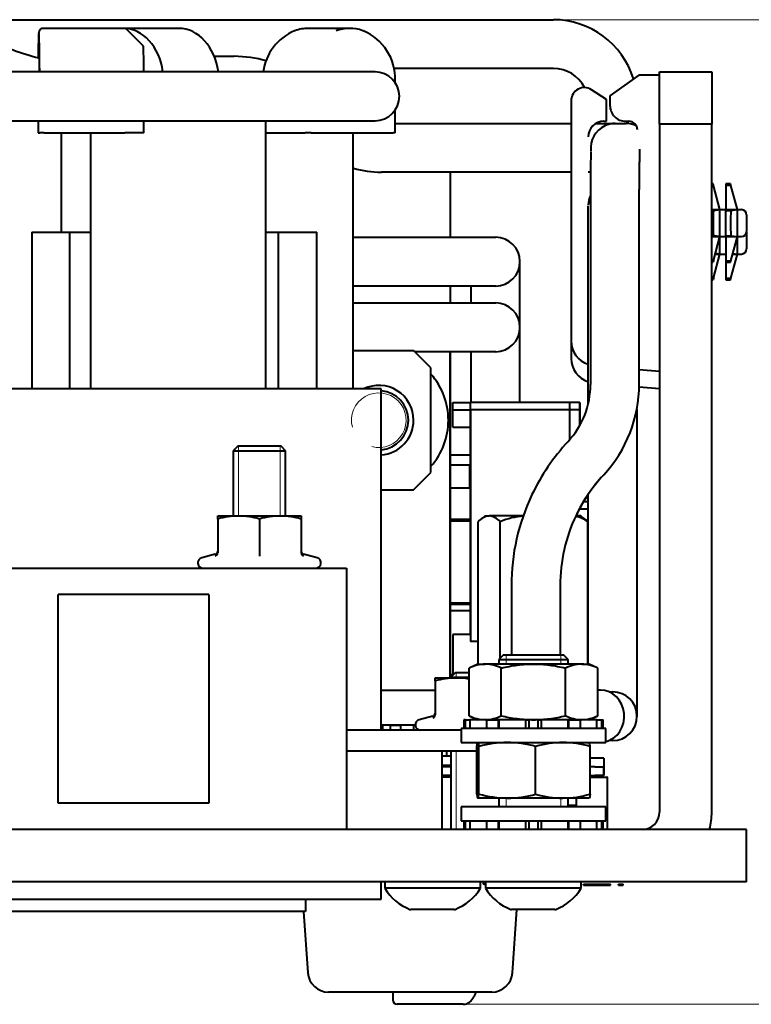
# Model space of a CAD drawing. Header units: millimetres. Extents: x 0 to 594, y -2 to 419.
# Tile 32 of 34: x 399 to 420, y 340 to 368. Entities that reach past the tile are written whole.
import ezdxf
from ezdxf.enums import TextEntityAlignment as Align

# ---------------------------------------------------------------- set-up
doc = ezdxf.new("R2010")
doc.units = ezdxf.units.MM
for name, color, linetype in [('CB000601.00.00', 7, 'Continuous'), ('CB000604', 7, 'Continuous'), ('CN000588', 7, 'Continuous'), ('CONNETTORE', 7, 'Continuous'), ('Default', 7, 'Continuous'), ('FS000018', 7, 'Continuous'), ('IS000055.01', 7, 'Continuous'), ('IS000056.00', 7, 'Continuous'), ('LITEMOD_INGOMBRO', 7, 'Continuous'), ('ME000841.00', 7, 'Continuous'), ('ME001043.02_REV.', 7, 'Continuous'), ('ME001044.02_REV.', 7, 'Continuous'), ('ME001046.00.00', 7, 'Continuous'), ('ME001053.00_REV.', 7, 'Continuous'), ('TO000152.00', 7, 'Continuous'), ('VI000004', 7, 'Continuous'), ('VI000018', 7, 'Continuous'), ('VI000022', 7, 'Continuous'), ('VI000050', 7, 'Continuous'), ('VI000289', 7, 'Continuous'), ('VI000356', 7, 'Continuous'), ('VI000358', 7, 'Continuous'), ('VN000022', 7, 'Continuous')]:
    doc.layers.add(name, color=color, linetype=linetype)
doc.styles.add('SEACAD_Solid_Edge_ISO', font='seiso.ttf')
doc.styles.add('SEACAD_Solid_Edge_ISOI', font='seisoi.ttf')
doc.dimstyles.new('ISO', dxfattribs={"dimtxt": 3.5, "dimasz": 3.5, "dimexe": 1.75, "dimexo": 0, "dimgap": 0.875, "dimtad": 1, "dimlfac": 2, "dimtxsty": 'SEACAD_Solid_Edge_ISO', "dimblk1": '_SE_FILLED', "dimblk2": '_SE_FILLED', "dimsah": 1, "dimcen": 1.75, "dimadec": 1, "dimazin": 0, "dimtfac": 0.5, "dimtdec": 3, "dimtmove": 0, "dimatfit": 3, "dimfxl": 1, "dimarcsym": 0})

# ---------------------------------------------------------------- blocks, each defined once
blk = doc.blocks.new('SE4')
at = {"layer": 'CB000601.00.00', "color": 7, "linetype": 'Continuous', "lineweight": 40}
for p, q in [((407.46, 343.203), (407.46, 342.851)), ((407.46, 342.851), (396.839, 342.851))]:
    blk.add_line(p, q, dxfattribs=at)
at = {"layer": 'CB000604', "color": 7, "linetype": 'Continuous', "lineweight": 40}
for p, q in [((403.819, 368.203), (402.249, 368.203)), ((404.841, 367.403), (405.416, 367.403)), ((410.039, 365.474), (412.422, 365.474)), ((412.422, 365.474), (413.745, 365.474)), ((413.745, 365.474), (414.986, 365.474)), ((414.986, 365.474), (415.098, 365.474)), ((415.809, 365.474), (416.361, 365.474)), ((416.361, 365.474), (416.371, 365.474)), ((416.371, 365.474), (416.673, 365.474)), ((400.446, 365.203), (400.446, 362.353)), ((409.642, 364.074), (409.65, 364.074)), ((412.422, 364.074), (409.65, 364.074)), ((413.745, 364.074), (412.422, 364.074)), ((414.986, 364.074), (413.745, 364.074)), ((415.098, 364.074), (414.986, 364.074)), ((415.654, 364.074), (415.588, 364.074)), ((415.653, 363.574), (415.653, 357.982)), ((417.053, 357.982), (417.053, 363.574)), ((413.38, 352.201), (413.38, 350.203)), ((414.779, 352.201), (414.779, 350.203)), ((416.089, 345.853), (411.939, 345.853)), ((411.939, 345.853), (411.939, 345.453)), ((416.089, 345.453), (416.089, 345.853)), ((411.939, 345.453), (416.089, 345.453))]:
    blk.add_line(p, q, dxfattribs=at)
for centre, radius, start, end in [((405.319, 363.461), 3.944, 75.0924, 88.5831), ((416.376, 364.759), 0.719, 115.968, 185.8967), ((416.673, 364.779), 0.695, 64.493, 90), ((416.371, 364.768), 0.694, 354.675, 355.1977), ((409.724, 367.53), 3.457, 255.1572, 268.6417), ((419.455, 352.2), 4.676, 149.0795, 154.4438)]:
    blk.add_arc(centre, radius, start, end, dxfattribs=at)
for centre, major_axis, ratio, start_param, end_param in [((402.225, 366.703), (0, -1.5), 0.770489, 1.738244, 3.141593), ((403.819, 366.703), (0, -1.5), 0.770489, 1.738244, 3.141593), ((416.361, 364.779), (0, -0.695), 0.999945, 3.141593, 3.588585), ((417.066, 363.574), (0, -1.195), 0.010509, 3.391645, 4.712389), ((417.066, 363.574), (0, 1.205), 0.010509, 0.302769, 1.570796), ((415.666, 363.574), (0, -1.205), 0.010509, 3.573211, 4.712389), ((413.242, 357.982), (0, -2.411), 0.999945, 0.821307, 1.570796), ((413.242, 357.982), (0, -3.811), 0.999945, 0.821307, 1.570796), ((413.242, 357.982), (0, -3.811), 0.999945, 0.821307, 1.570796), ((419.453, 352.201), (0, 6.074), 0.999945, 0.821307, 1.125845), ((419.453, 352.201), (0, 4.674), 0.999945, 0.821307, 1.124957), ((419.453, 352.201), (0, 4.674), 0.999945, 0.821307, 1.031308), ((419.453, 352.201), (0, 6.074), 0.999945, 1.125845, 1.570796), ((419.453, 352.201), (0, 4.674), 0.999945, 1.124956, 1.570796)]:
    blk.add_ellipse(centre, major_axis=major_axis, ratio=ratio, start_param=start_param, end_param=end_param, dxfattribs=at)
at = {"layer": 'CN000588', "color": 7, "linetype": 'Continuous', "lineweight": 40}
for p, q in [((399.594, 362.353), (400.69, 362.353)), ((399.594, 362.353), (399.594, 357.853)), ((400.69, 362.353), (401.285, 362.353)), ((400.69, 357.853), (400.69, 362.353)), ((406.315, 362.353), (406.689, 362.353)), ((406.689, 362.353), (407.788, 362.353)), ((406.689, 357.853), (406.689, 362.353)), ((407.788, 357.853), (407.788, 362.353)), ((402.539, 357.853), (389.739, 357.853)), ((409.639, 357.853), (402.539, 357.853)), ((409.639, 348.053), (409.639, 357.853)), ((411.389, 345.203), (411.389, 347.453)), ((409.639, 343.203), (409.639, 343.703)), ((397.839, 343.203), (409.639, 343.203))]:
    blk.add_line(p, q, dxfattribs=at)
at = {"layer": 'CONNETTORE', "color": 7, "linetype": 'Continuous', "lineweight": 40}
for p, q in [((411.701, 357.253), (412.197, 357.253)), ((411.701, 356.753), (411.701, 357.253)), ((415.051, 357.253), (412.201, 357.253)), ((412.201, 357.253), (412.201, 350.603)), ((415.051, 357.253), (415.051, 357.253)), ((415.351, 357.253), (415.051, 357.253)), ((415.051, 357.253), (415.051, 356.387)), ((415.051, 357.253), (415.051, 356.387)), ((415.351, 357.253), (415.351, 357.253)), ((415.351, 357.253), (415.351, 357.253)), ((415.351, 357.253), (415.351, 357.253)), ((415.351, 356.813), (415.351, 357.253)), ((415.351, 357.253), (415.351, 356.813)), ((415.351, 356.813), (415.351, 357.253)), ((415.351, 356.813), (415.351, 357.253)), ((411.701, 356.753), (412.197, 356.753)), ((415.588, 354.403), (415.351, 354.403)), ((415.578, 353.953), (415.588, 353.953)), ((415.588, 353.703), (415.578, 353.703)), ((412.423, 350.603), (412.201, 350.603)), ((415.588, 350.603), (415.578, 350.603))]:
    blk.add_line(p, q, dxfattribs=at)
at = {"layer": 'FS000018', "color": 7, "linetype": 'Continuous', "lineweight": 40}
for p, q in [((417.038, 366.862), (416.213, 366.263)), ((417.638, 366.862), (417.038, 366.862)), ((416.109, 366.158), (415.68, 366.442)), ((415.098, 366.129), (415.098, 359.226)), ((416.109, 365.537), (416.109, 366.158)), ((416.213, 366.263), (416.213, 365.987)), ((416.038, 365.537), (416.109, 365.537)), ((416.663, 365.537), (416.753, 365.537)), ((419.176, 363.737), (419.138, 363.737)), ((419.187, 363.693), (419.138, 363.693)), ((419.187, 363.693), (419.176, 363.737)), ((419.373, 363), (419.187, 363.693)), ((419.538, 363.737), (419.538, 363.693)), ((419.676, 363.737), (419.538, 363.737)), ((419.538, 363.693), (419.538, 363)), ((419.687, 363.693), (419.538, 363.693)), ((419.687, 363.693), (419.676, 363.737)), ((419.873, 363), (419.687, 363.693)), ((419.138, 363), (419.373, 363)), ((419.187, 362.975), (419.373, 363)), ((419.373, 363), (419.538, 363)), ((419.373, 362.225), (419.373, 363)), ((419.538, 363), (419.538, 362.975)), ((419.538, 363), (419.873, 363)), ((419.687, 362.975), (419.873, 363)), ((419.873, 363), (419.988, 363)), ((419.873, 362.225), (419.873, 363)), ((419.138, 362.975), (419.187, 362.975)), ((419.538, 362.975), (419.687, 362.975)), ((419.538, 362.249), (419.538, 362.975)), ((420.138, 362.85), (420.138, 362.375)), ((419.187, 362.249), (419.138, 362.249)), ((419.138, 362.225), (419.373, 362.225)), ((419.373, 362.225), (419.187, 362.249)), ((419.187, 361.531), (419.373, 362.225)), ((419.373, 361.725), (419.373, 362.225)), ((419.373, 362.225), (419.538, 362.225)), ((419.538, 362.249), (419.687, 362.249)), ((419.538, 362.225), (419.538, 362.249)), ((419.538, 362.225), (419.538, 361.531)), ((419.538, 362.225), (419.873, 362.225)), ((419.687, 362.249), (419.873, 362.225)), ((419.687, 361.531), (419.873, 362.225)), ((419.873, 361.725), (419.873, 362.225)), ((419.873, 362.225), (419.988, 362.225)), ((420.138, 362.35), (420.138, 361.875)), ((419.187, 361.031), (419.373, 361.725)), ((419.239, 361.725), (419.373, 361.725)), ((419.373, 361.725), (419.244, 361.741)), ((419.373, 361.725), (419.538, 361.725)), ((419.687, 361.031), (419.873, 361.725)), ((419.739, 361.725), (419.873, 361.725)), ((419.744, 361.741), (419.873, 361.725)), ((419.873, 361.725), (419.988, 361.725)), ((419.187, 361.531), (419.138, 361.531)), ((419.138, 361.487), (419.176, 361.487)), ((419.187, 361.531), (419.176, 361.487)), ((419.538, 361.531), (419.538, 361.487)), ((419.538, 361.531), (419.687, 361.531)), ((419.538, 361.487), (419.538, 361.031)), ((419.538, 361.487), (419.676, 361.487)), ((419.676, 361.487), (419.687, 361.531)), ((419.187, 361.031), (419.138, 361.031)), ((419.187, 361.031), (419.176, 360.987)), ((419.538, 361.031), (419.538, 360.987)), ((419.538, 361.031), (419.687, 361.031)), ((419.676, 360.987), (419.687, 361.031)), ((419.138, 360.987), (419.176, 360.987)), ((419.538, 360.987), (419.676, 360.987)), ((415.098, 359.226), (415.098, 358.726)), ((417.053, 358.413), (417.638, 358.362)), ((417.053, 357.913), (417.638, 357.862))]:
    blk.add_line(p, q, dxfattribs=at)
for centre, radius, start, end in [((415.473, 366.129), 0.375, 56.5141, 180), ((416.663, 365.987), 0.45, 179.9423, 270), ((416.038, 365.087), 0.45, 90, 180), ((416.753, 365.287), 0.25, 0, 90), ((419.988, 362.85), 0.15, 0, 90), ((419.988, 362.375), 0.15, 270, 0), ((419.988, 362.35), 0.15, 0, 4.7793), ((419.988, 361.875), 0.15, 270, 0), ((415.798, 359.226), 0.7, 180, 252.5057), ((415.798, 358.726), 0.7, 180, 252.5057)]:
    blk.add_arc(centre, radius, start, end, dxfattribs=at)
for centre in [(419.585, 362.612), (420.085, 362.612)]:
    blk.add_ellipse(centre, major_axis=(0, -1.527), ratio=0.267949, start_param=4.472113, end_param=4.952665, dxfattribs=at)
at = {"layer": 'IS000055.01', "color": 7, "linetype": 'Continuous', "lineweight": 40}
for p, q in [((411.639, 347.003), (411.389, 347.003)), ((415.781, 347.003), (415.645, 347.003)), ((415.781, 347.003), (416.031, 347.003)), ((416.033, 347.003), (416.031, 347.003)), ((416.033, 347.003), (416.033, 347.003)), ((416.035, 347.003), (416.033, 347.003)), ((416.033, 346.753), (416.033, 347.003)), ((416.035, 347.003), (416.035, 347.003)), ((416.037, 347.003), (416.035, 347.003)), ((416.035, 346.753), (416.035, 347.003)), ((416.037, 347.003), (416.037, 347.003)), ((416.037, 347.003), (416.037, 347.003)), ((416.037, 347.003), (416.038, 347.003)), ((416.037, 346.753), (416.037, 347.003)), ((416.037, 347.003), (416.037, 346.753)), ((416.038, 347.003), (416.038, 346.753)), ((416.038, 346.753), (416.038, 347.003)), ((416.038, 347.003), (416.038, 347.003)), ((416.038, 347.003), (416.038, 347.003)), ((416.038, 347.003), (416.038, 347.003)), ((416.039, 347.003), (416.039, 347.003)), ((416.039, 347.003), (416.039, 347.003)), ((416.039, 347.003), (416.039, 346.753)), ((411.639, 346.753), (411.389, 346.753)), ((415.645, 346.753), (415.781, 346.753)), ((416.031, 346.753), (415.781, 346.753)), ((416.033, 346.753), (416.031, 346.753)), ((416.035, 346.753), (416.033, 346.753)), ((416.033, 346.753), (416.033, 346.753)), ((416.037, 346.753), (416.035, 346.753)), ((416.035, 346.753), (416.035, 346.753)), ((416.038, 346.753), (416.037, 346.753)), ((416.037, 346.753), (416.037, 346.753)), ((416.037, 346.753), (416.037, 346.753)), ((416.038, 346.753), (416.038, 346.753)), ((416.039, 346.753), (416.038, 346.753)), ((416.038, 346.753), (416.038, 346.753)), ((416.038, 346.753), (416.038, 346.753)), ((416.039, 346.753), (416.039, 346.753))]:
    blk.add_line(p, q, dxfattribs=at)
at = {"layer": 'IS000056.00', "color": 7, "linetype": 'Continuous', "lineweight": 40}
for p, q in [((416.035, 347.253), (415.645, 347.253)), ((416.04, 347.253), (416.035, 347.253)), ((416.035, 347.253), (416.035, 347.003)), ((416.04, 347.253), (416.04, 347.003)), ((416.039, 347.003), (416.038, 347.003)), ((416.04, 347.003), (416.039, 347.003))]:
    blk.add_line(p, q, dxfattribs=at)
at = {"layer": 'LITEMOD_INGOMBRO', "color": 7, "linetype": 'Continuous', "lineweight": 40}
for p, q in [((411.631, 362.204), (411.631, 364.074)), ((411.633, 362.204), (411.633, 364.074)), ((411.631, 360.32), (411.631, 360.804)), ((411.633, 360.32), (411.633, 360.804)), ((411.623, 349.553), (411.623, 358.92)), ((411.625, 349.553), (411.625, 358.92)), ((411.631, 355.96), (411.631, 358.92)), ((411.633, 355.96), (411.633, 358.92)), ((411.697, 357.46), (412.197, 357.46)), ((411.697, 356.96), (411.697, 357.46)), ((415.047, 357.46), (412.197, 357.46)), ((412.197, 357.46), (412.197, 350.81)), ((415.047, 357.46), (415.047, 357.46)), ((415.347, 357.46), (415.047, 357.46)), ((415.047, 357.46), (415.047, 357.253)), ((415.047, 357.46), (415.047, 357.253)), ((415.348, 357.46), (415.347, 357.46)), ((415.347, 357.46), (415.347, 357.46)), ((415.347, 357.253), (415.347, 357.46)), ((415.347, 357.253), (415.347, 357.46)), ((415.348, 357.46), (415.348, 357.46)), ((415.348, 357.46), (415.348, 357.253)), ((415.348, 357.253), (415.348, 357.46)), ((411.697, 356.96), (411.701, 356.96)), ((411.625, 355.96), (412.197, 355.96)), ((412.187, 355.66), (411.625, 355.66)), ((412.187, 355.01), (412.187, 355.66)), ((412.187, 355.66), (412.197, 355.66)), ((411.625, 355.01), (412.187, 355.01)), ((412.187, 355.01), (412.197, 355.01)), ((415.588, 354.61), (415.448, 354.61)), ((411.625, 354.11), (412.197, 354.11)), ((411.625, 354.06), (412.197, 354.06)), ((411.631, 354.06), (411.631, 354.11)), ((415.588, 353.91), (415.578, 353.91)), ((411.625, 351.71), (412.197, 351.71)), ((411.631, 351.66), (411.631, 351.71)), ((412.197, 351.66), (411.625, 351.66)), ((411.625, 351.488), (412.197, 351.488)), ((412.201, 350.803), (411.697, 350.803)), ((411.697, 350.803), (411.697, 349.636)), ((412.201, 350.81), (412.197, 350.81)), ((411.625, 349.648), (411.697, 349.648)), ((411.631, 349.553), (411.631, 349.648)), ((409.639, 349.203), (411.189, 349.203)), ((409.639, 348.203), (410.619, 348.203)), ((409.673, 348.203), (409.673, 348.053)), ((409.902, 348.053), (409.902, 348.198)), ((409.902, 348.198), (410.204, 348.198)), ((410.173, 348.198), (410.173, 348.203)), ((410.204, 348.053), (410.204, 348.203)), ((410.579, 348.053), (410.579, 348.203)), ((410.579, 348.053), (410.579, 348.203)), ((410.674, 348.053), (410.674, 348.088)), ((411.529, 347.313), (411.529, 347.453)), ((411.529, 347.313), (411.529, 347.453)), ((411.389, 347.313), (411.529, 347.313)), ((411.529, 347.313), (411.639, 347.313)), ((411.389, 347.053), (411.639, 347.053))]:
    blk.add_line(p, q, dxfattribs=at)
at = {"layer": 'ME000841.00', "color": 7, "linetype": 'Continuous', "lineweight": 40}
for p, q in [((411.639, 346.703), (411.389, 346.703)), ((415.645, 346.703), (416.125, 346.703)), ((416.14, 346.703), (416.125, 346.703)), ((416.14, 345.203), (416.14, 346.703))]:
    blk.add_line(p, q, dxfattribs=at)
at = {"layer": 'ME001043.02_REV.', "color": 7, "linetype": 'Continuous', "lineweight": 40}
for p, q in [((417.638, 366.953), (419.138, 366.953)), ((417.638, 365.453), (417.638, 366.953)), ((419.138, 366.953), (419.138, 365.453)), ((417.638, 365.453), (417.638, 345.703)), ((419.138, 365.453), (417.638, 365.453)), ((419.138, 345.703), (419.138, 365.453)), ((405.514, 356.203), (405.389, 356.078)), ((405.389, 356.078), (406.889, 356.078)), ((405.389, 356.078), (405.389, 354.203)), ((406.764, 356.203), (405.514, 356.203)), ((406.889, 356.078), (406.764, 356.203)), ((406.889, 354.203), (406.889, 356.078)), ((413.139, 350.203), (413.014, 350.078)), ((413.014, 350.078), (415.014, 350.078)), ((413.014, 350.078), (413.014, 349.953)), ((414.889, 350.203), (413.139, 350.203)), ((415.014, 350.078), (414.889, 350.203)), ((415.014, 349.953), (415.014, 350.078)), ((411.764, 349.703), (411.639, 349.578)), ((411.639, 349.578), (412.167, 349.578)), ((411.639, 349.578), (411.639, 349.553)), ((412.167, 349.703), (411.764, 349.703)), ((411.639, 347.453), (411.639, 345.203)), ((413.014, 346.103), (413.014, 345.853)), ((415.014, 345.853), (415.014, 346.103)), ((417.389, 345.203), (374.889, 345.203)), ((420.139, 345.203), (417.389, 345.203)), ((420.139, 343.703), (420.139, 345.203)), ((417.389, 343.703), (374.889, 343.703)), ((420.139, 343.703), (417.389, 343.703))]:
    blk.add_line(p, q, dxfattribs=at)
at = {"layer": 'ME001043.02_REV.', "color": 7, "linetype": 'Continuous', "lineweight": 20}
for p, q in [((405.542, 356.203), (405.542, 354.203)), ((406.736, 356.203), (406.736, 354.203)), ((413.229, 350.203), (413.229, 349.953)), ((414.799, 350.203), (414.799, 349.953)), ((411.792, 349.703), (411.792, 349.553)), ((411.792, 347.453), (411.792, 345.203)), ((413.229, 346.103), (413.229, 345.853)), ((414.799, 346.103), (414.799, 345.853))]:
    blk.add_line(p, q, dxfattribs=at)
at = {"layer": 'ME001043.02_REV.', "color": 7, "linetype": 'Continuous', "lineweight": 40}
for radius, start in [(0.5, 270), (2, 345.5225)]:
    blk.add_arc((417.138, 345.703), radius, start, 0, dxfattribs=at)
at = {"layer": 'ME001044.02_REV.', "color": 7, "linetype": 'Continuous', "lineweight": 40}
for p, q in [((408.837, 358.953), (410.569, 358.953)), ((411.069, 358.453), (410.569, 358.953)), ((411.069, 355.453), (411.069, 358.453)), ((410.569, 354.953), (411.069, 355.453)), ((409.639, 354.953), (410.569, 354.953)), ((411.939, 348.053), (408.639, 348.053)), ((412.384, 347.453), (408.639, 347.453)), ((415.239, 346.103), (415.239, 345.903)), ((415.014, 345.903), (415.239, 345.903)), ((415.239, 345.903), (415.239, 345.853))]:
    blk.add_line(p, q, dxfattribs=at)
at = {"layer": 'ME001046.00.00', "color": 7, "linetype": 'Continuous', "lineweight": 40}
for p, q in [((407.405, 342.851), (407.529, 341.09)), ((413.412, 341.09), (413.539, 342.903)), ((412.813, 340.532), (408.127, 340.532)), ((409.97, 340.532), (409.97, 340.307)), ((410.794, 340.182), (410.095, 340.182)), ((411.989, 340.182), (410.794, 340.182))]:
    blk.add_line(p, q, dxfattribs=at)
for centre, radius, start, end in [((408.127, 341.132), 0.6, 184.0176, 270), ((412.813, 341.132), 0.6, 270, 355.9824), ((410.095, 340.307), 0.125, 180, 270)]:
    blk.add_arc(centre, radius, start, end, dxfattribs=at)
blk.add_open_spline([(411.992, 340.184), (412.001, 340.184), (412.032, 340.181), (412.091, 340.198), (412.16, 340.232), (412.224, 340.285), (412.281, 340.354), (412.329, 340.437), (412.355, 340.5), (412.367, 340.531)], degree=3, knots=[0, 0, 0, 0, 0.0287821, 0.1223767, 0.216447, 0.3141843, 0.4174261, 0.5268946, 0.6252867, 0.6252867, 0.6252867, 0.6252867], dxfattribs=at)
at = {"layer": 'ME001053.00_REV.', "color": 7, "linetype": 'Continuous', "lineweight": 40}
for p, q in [((412.564, 343.703), (412.564, 343.628)), ((412.613, 343.628), (412.564, 343.628)), ((412.622, 343.603), (412.622, 343.628)), ((412.622, 343.628), (412.633, 343.628)), ((412.622, 343.603), (412.633, 343.603)), ((415.451, 343.603), (415.451, 343.628)), ((415.451, 343.628), (415.585, 343.628)), ((415.451, 343.603), (415.585, 343.603)), ((415.585, 343.603), (415.585, 343.628)), ((415.585, 343.628), (416.106, 343.628)), ((415.585, 343.603), (416.106, 343.603)), ((416.106, 343.603), (416.106, 343.628)), ((416.106, 343.628), (416.23, 343.628)), ((416.106, 343.603), (416.23, 343.603)), ((416.23, 343.603), (416.23, 343.628)), ((416.459, 343.603), (416.459, 343.628)), ((416.459, 343.628), (416.588, 343.628)), ((416.459, 343.603), (416.588, 343.603)), ((416.588, 343.603), (416.588, 343.628))]:
    blk.add_line(p, q, dxfattribs=at)
at = {"layer": 'TO000152.00', "color": 7, "linetype": 'Continuous', "lineweight": 40}
for p, q in [((398.88, 368.453), (401.846, 368.453)), ((401.846, 368.453), (414.588, 368.453)), ((402.249, 368.203), (399.926, 368.203)), ((402.801, 367.703), (402.337, 368.166)), ((408.735, 368.203), (407.538, 368.203)), ((414.588, 367.053), (410, 367.053)), ((406.587, 366.953), (391.859, 366.953)), ((409.462, 366.953), (406.587, 366.953)), ((410.039, 366.65), (410.039, 366.703)), ((410.039, 365.203), (410.039, 365.855)), ((391.859, 365.553), (406.587, 365.553)), ((399.777, 365.553), (399.777, 365.203)), ((402.818, 365.203), (402.818, 365.553)), ((406.315, 365.553), (406.315, 357.853)), ((406.587, 365.553), (409.462, 365.553)), ((399.777, 365.203), (399.825, 365.203)), ((399.952, 365.203), (399.825, 365.203)), ((399.952, 365.203), (402.275, 365.203)), ((401.285, 365.203), (401.285, 357.853)), ((402.362, 365.203), (402.275, 365.203)), ((402.818, 365.203), (402.362, 365.203)), ((406.315, 365.203), (407.449, 365.203)), ((407.621, 365.203), (407.449, 365.203)), ((407.621, 365.203), (409.978, 365.203)), ((408.837, 357.853), (408.837, 365.203)), ((410.039, 365.203), (409.978, 365.203)), ((415.588, 361.908), (415.588, 363.113)), ((408.837, 362.204), (409.726, 362.204)), ((409.726, 362.204), (412.931, 362.204)), ((412.931, 362.204), (412.931, 362.204)), ((415.588, 357.424), (415.588, 361.908)), ((409.726, 360.804), (408.837, 360.804)), ((412.931, 360.804), (409.726, 360.804)), ((412.931, 360.804), (412.931, 360.804)), ((408.837, 360.32), (409.726, 360.32)), ((409.726, 360.32), (412.931, 360.32)), ((412.931, 358.92), (410.602, 358.92)), ((413.626, 357.46), (413.626, 358.304)), ((416.988, 357.279), (416.988, 350.153)), ((415.588, 350.153), (415.588, 354.828)), ((415.588, 349.953), (415.588, 350.153)), ((416.988, 350.153), (416.988, 348.458)), ((415.942, 349.203), (415.862, 349.203)), ((416.187, 349.153), (416.293, 349.153)), ((416.988, 348.458), (416.988, 348.448)), ((416.089, 348.103), (411.939, 348.103)), ((411.939, 348.103), (411.939, 347.703)), ((416.089, 347.703), (416.089, 348.103)), ((416.293, 347.753), (416.187, 347.753)), ((411.939, 347.703), (416.089, 347.703))]:
    blk.add_line(p, q, dxfattribs=at)
for centre, radius, start, end in [((414.588, 366.053), 2.4, 16.8899, 90), ((402.257, 368.093), 0.109, 38.4021, 94.0148), ((407.719, 366.76), 1.486, 112.5557, 172.5013), ((408.553, 366.76), 1.487, 357.8109, 67.559), ((401.062, 372.807), 5.593, 241.0518, 256.9714), ((414.588, 366.053), 1, 26.8278, 90), ((409.462, 366.253), 0.7, 270, 90), ((416.283, 363.113), 0.695, 154.9533, 177.9902), ((412.931, 361.509), 0.695, 0, 90), ((412.931, 361.509), 0.695, 0, 90), ((412.931, 361.499), 0.695, 270, 0), ((412.931, 359.625), 0.695, 0, 90), ((412.931, 359.625), 0.695, 0, 90), ((412.931, 359.615), 0.695, 270, 0), ((416.293, 348.458), 0.695, 0, 90), ((416.293, 348.448), 0.695, 270, 0)]:
    blk.add_arc(centre, radius, start, end, dxfattribs=at)
for centre, major_axis, ratio, start_param, end_param in [((407.538, 366.703), (0, -1.5), 0.857167, 3.141593, 3.440695), ((408.735, 366.703), (0, -1.5), 0.857167, 2.845289, 3.454159), ((399.801, 366.703), (0, -1.375), 0.017452, 3.3, 4.20805), ((399.801, 366.703), (0, -1.375), 0.017452, 1.753631, 3.065581), ((402.8, 366.703), (0, -1), 0.017452, 1.823477, 3.124137), ((413.626, 358.304), (0, -3.205), 0.000005, 1.570796, 3.141593), ((413.626, 358.304), (0, 3.195), 0.000005, 4.712389, 6.283185), ((412.226, 358.304), (0, -3.195), 0.000005, -4.029311, -3.813762), ((413.626, 356.42), (0, -3.205), 0.000005, 1.901308, 3.141593), ((413.626, 356.42), (0, 3.195), 0.000005, 5.043975, 6.283185), ((412.226, 356.42), (0, -3.195), 0.000005, -4.380803, -3.813762), ((415.942, 348.453), (0, -0.75), 0.906308, 0.217313, 3.141593)]:
    blk.add_ellipse(centre, major_axis=major_axis, ratio=ratio, start_param=start_param, end_param=end_param, dxfattribs=at)
for points, knots in [([(399.926, 368.201), (399.92, 368.202), (399.901, 368.203), (399.869, 368.191), (399.84, 368.171), (399.821, 368.148), (399.81, 368.128), (399.804, 368.112), (399.801, 368.098), (399.799, 368.087), (399.798, 368.079), (399.798, 368.074)], [0, 0, 0, 0, 0.050273, 0.186265, 0.296405, 0.39171, 0.47481, 0.553682, 0.656938, 0.824507, 1, 1, 1, 1]), ([(399.801, 367.356), (399.802, 367.356), (399.803, 367.342), (399.805, 367.317), (399.806, 367.291), (399.807, 367.253), (399.808, 367.205), (399.809, 367.157), (399.81, 367.097), (399.811, 367.032), (399.811, 367.008), (399.811, 366.983), (399.812, 366.957)], [0.2508615, 0.2508615, 0.2508615, 0.2508615, 0.3024469, 0.3024469, 0.3024469, 0.3545287, 0.3545287, 0.3545287, 0.4072623, 0.4072623, 0.4072623, 0.4266801, 0.4266801, 0.4266801, 0.4266801])]:
    blk.add_open_spline(points, degree=3, knots=knots, dxfattribs=at)
at = {"layer": 'VI000004', "color": 7, "linetype": 'Continuous', "lineweight": 40}
for p, q in [((412.414, 349.953), (412.167, 349.837)), ((412.167, 348.468), (412.167, 349.837)), ((412.414, 349.953), (412.628, 349.953)), ((414.014, 349.953), (412.628, 349.953)), ((413.09, 348.468), (413.09, 349.837)), ((415.4, 349.953), (414.014, 349.953)), ((414.938, 348.468), (414.938, 349.837)), ((415.4, 349.953), (415.614, 349.953)), ((415.862, 349.837), (415.614, 349.953)), ((415.862, 348.468), (415.862, 349.837)), ((412.167, 348.468), (412.414, 348.353)), ((413.014, 348.353), (412.958, 348.353)), ((414.014, 348.353), (413.797, 348.353)), ((414.231, 348.353), (414.014, 348.353)), ((415.07, 348.353), (415.014, 348.353)), ((415.614, 348.353), (415.862, 348.468)), ((412.384, 346.218), (412.384, 347.587)), ((412.446, 346.218), (412.446, 347.587)), ((414.077, 346.218), (414.077, 347.587)), ((415.645, 346.218), (415.645, 347.587)), ((412.414, 346.103), (412.415, 346.103)), ((413.262, 346.103), (412.415, 346.103)), ((414.861, 346.103), (413.262, 346.103)), ((415.614, 346.103), (414.861, 346.103))]:
    blk.add_line(p, q, dxfattribs=at)
for centre, radius, start, end in [((412.656, 348.859), 1.094, 91.4634, 116.5976), ((412.603, 348.868), 1.085, 63.2935, 88.6455), ((415.428, 348.859), 1.094, 91.4634, 116.5976), ((415.374, 348.868), 1.085, 63.2935, 88.6455), ((412.656, 349.447), 1.094, 243.4024, 268.5366), ((412.603, 349.437), 1.085, 271.3545, 296.7065), ((415.428, 349.447), 1.094, 243.4024, 268.5366), ((415.374, 349.437), 1.085, 271.3545, 296.7065), ((413.296, 344.52), 3.183, 90.6273, 105.4896), ((413.231, 344.547), 3.156, 74.4454, 89.4378), ((414.895, 344.752), 2.951, 90.661, 106.0921), ((414.83, 344.778), 2.925, 73.8404, 89.4065), ((413.296, 349.286), 3.183, 254.5104, 269.3727), ((413.231, 349.258), 3.156, 270.5622, 285.5546), ((414.895, 349.053), 2.951, 253.9079, 269.339), ((414.83, 349.028), 2.925, 270.5935, 286.1596)]:
    blk.add_arc(centre, radius, start, end, dxfattribs=at)
for points, knots in [([(413.09, 349.837), (413.241, 349.873), (413.395, 349.902), (413.705, 349.942), (413.86, 349.953), (414.014, 349.953)], [0, 0, 0, 0, 0.5, 0.5, 1, 1, 1, 1]), ([(414.014, 349.953), (414.169, 349.953), (414.323, 349.942), (414.631, 349.902), (414.786, 349.873), (414.938, 349.837)], [0, 0, 0, 0, 0.5, 0.5, 1, 1, 1, 1]), ([(413.09, 348.468), (413.241, 348.433), (413.395, 348.404), (413.705, 348.363), (413.86, 348.353), (414.014, 348.353)], [0, 0, 0, 0, 0.5, 0.5, 1, 1, 1, 1]), ([(414.014, 348.353), (414.169, 348.353), (414.323, 348.363), (414.631, 348.403), (414.786, 348.433), (414.938, 348.468)], [0, 0, 0, 0, 0.5, 0.5, 1, 1, 1, 1]), ([(412.384, 347.587), (412.389, 347.623), (412.394, 347.652), (412.404, 347.69), (412.408, 347.7), (412.413, 347.702)], [0, 0, 0, 0, 0.5, 0.5, 0.9414335, 0.9414335, 0.9414335, 0.9414335]), ([(412.415, 347.703), (412.42, 347.703), (412.425, 347.692), (412.436, 347.652), (412.441, 347.623), (412.446, 347.587)], [0, 0, 0, 0, 0.5, 0.5, 1, 1, 1, 1]), ([(415.645, 347.587), (415.639, 347.623), (415.634, 347.652), (415.624, 347.69), (415.62, 347.7), (415.615, 347.702)], [0, 0, 0, 0, 0.5, 0.5, 0.941433, 0.941433, 0.941433, 0.941433]), ([(412.384, 346.218), (412.389, 346.183), (412.394, 346.154), (412.404, 346.113), (412.41, 346.103), (412.415, 346.103)], [0, 0, 0, 0, 0.5, 0.5, 1, 1, 1, 1]), ([(412.415, 346.103), (412.42, 346.103), (412.425, 346.113), (412.436, 346.153), (412.441, 346.183), (412.446, 346.218)], [0, 0, 0, 0, 0.5, 0.5, 1, 1, 1, 1]), ([(415.645, 346.218), (415.639, 346.183), (415.634, 346.153), (415.624, 346.113), (415.618, 346.103), (415.613, 346.103)], [0, 0, 0, 0, 0.5, 0.5, 1, 1, 1, 1])]:
    blk.add_open_spline(points, degree=3, knots=knots, dxfattribs=at)
at = {"layer": 'VI000018', "color": 7, "linetype": 'Continuous', "lineweight": 40}
for p, q in [((412.056, 348.353), (412.014, 348.353)), ((412.014, 348.353), (412.014, 348.103)), ((412.056, 348.103), (412.056, 348.353)), ((412.056, 348.353), (412.19, 348.353)), ((412.67, 348.353), (412.19, 348.353)), ((412.19, 348.353), (412.19, 348.103)), ((412.67, 348.103), (412.67, 348.353)), ((412.67, 348.353), (412.999, 348.353)), ((412.999, 348.353), (412.999, 348.103)), ((413.797, 348.353), (413.021, 348.353)), ((413.021, 348.353), (413.021, 348.103)), ((413.797, 348.103), (413.797, 348.353)), ((413.797, 348.353), (413.866, 348.353)), ((413.876, 348.353), (413.876, 348.103)), ((414.152, 348.103), (414.152, 348.353)), ((414.162, 348.353), (414.231, 348.353)), ((414.231, 348.353), (414.231, 348.103)), ((415.007, 348.353), (414.231, 348.353)), ((415.007, 348.103), (415.007, 348.353)), ((415.029, 348.103), (415.029, 348.353)), ((415.029, 348.353), (415.359, 348.353)), ((415.838, 348.353), (415.359, 348.353)), ((415.359, 348.353), (415.359, 348.103)), ((415.838, 348.103), (415.838, 348.353)), ((415.838, 348.353), (415.972, 348.353)), ((415.972, 348.353), (416.014, 348.353)), ((415.972, 348.353), (415.972, 348.103)), ((416.014, 348.103), (416.014, 348.353)), ((412.014, 345.453), (412.014, 345.203)), ((412.056, 345.203), (412.056, 345.453)), ((412.19, 345.453), (412.19, 345.203)), ((412.67, 345.203), (412.67, 345.453)), ((412.999, 345.453), (412.999, 345.203)), ((413.021, 345.453), (413.021, 345.203)), ((413.797, 345.203), (413.797, 345.453)), ((413.876, 345.453), (413.876, 345.203)), ((414.152, 345.203), (414.152, 345.453)), ((414.231, 345.453), (414.231, 345.203)), ((415.007, 345.203), (415.007, 345.453)), ((415.029, 345.203), (415.029, 345.453)), ((415.359, 345.453), (415.359, 345.203)), ((415.838, 345.203), (415.838, 345.453)), ((415.972, 345.453), (415.972, 345.203)), ((416.014, 345.203), (416.014, 345.453))]:
    blk.add_line(p, q, dxfattribs=at)
at = {"layer": 'VI000022', "color": 7, "linetype": 'Continuous', "lineweight": 40}
for p, q in [((412.423, 349.953), (412.423, 354.037)), ((412.625, 354.203), (412.741, 354.203)), ((413.719, 354.203), (412.741, 354.203)), ((413.058, 350.122), (413.058, 354.037)), ((415.375, 354.203), (415.23, 354.203)), ((415.578, 349.953), (415.578, 354.037))]:
    blk.add_line(p, q, dxfattribs=at)
for centre, radius, start, end in [((412.776, 353.747), 0.457, 94.4496, 140.6009), ((415.375, 350.453), 4.65, 126.2538, 128.2574), ((412.705, 353.747), 0.457, 39.3745, 85.575), ((413.865, 352.158), 2.045, 93.9387, 113.2263), ((415.082, 353.379), 0.824, 52.9846, 79.9846), ((412.625, 350.453), 4.65, 51.7422, 53.7462), ((415.225, 353.747), 0.457, 39.3991, 52.404)]:
    blk.add_arc(centre, radius, start, end, dxfattribs=at)
at = {"layer": 'VI000050', "color": 7, "linetype": 'Continuous', "lineweight": 40}
for p, q in [((404.939, 354.203), (405.539, 354.203)), ((404.939, 354.116), (404.939, 354.203)), ((404.939, 354.116), (404.939, 353.148)), ((405.539, 354.203), (406.739, 354.203)), ((406.139, 354.116), (406.139, 353.148)), ((406.739, 354.203), (407.339, 354.203)), ((407.339, 354.203), (407.339, 354.116)), ((407.339, 354.116), (407.339, 353.148)), ((404.871, 353.107), (404.482, 353.003)), ((406.139, 353.148), (406.139, 353.054)), ((407.796, 353.003), (407.407, 353.107)), ((411.189, 349.553), (411.789, 349.553)), ((411.189, 349.466), (411.189, 349.553)), ((411.189, 349.466), (411.189, 348.498)), ((411.789, 349.553), (412.167, 349.553)), ((411.121, 348.457), (410.732, 348.353))]:
    blk.add_line(p, q, dxfattribs=at)
for centre, radius, start, end in [((405.567, 351.887), 2.316, 90.6887, 105.7308), ((405.513, 351.901), 2.302, 74.2237, 89.3568), ((406.767, 351.887), 2.316, 90.6887, 105.7308), ((406.713, 351.901), 2.302, 74.2237, 89.3568), ((404.839, 353.149), 0.0997, 287.4277, 359.1895), ((404.849, 353.194), 0.09, 284.218, 354.9105), ((407.429, 353.194), 0.09, 185.1161, 255.288), ((407.439, 353.149), 0.0997, 180.8105, 252.5723), ((404.522, 352.855), 0.153, 105, 270), ((407.756, 352.855), 0.153, 270, 75), ((411.817, 347.237), 2.316, 90.6887, 105.7308), ((411.763, 347.251), 2.302, 79.8961, 89.3568), ((410.772, 348.205), 0.153, 105, 270), ((411.089, 348.499), 0.0997, 287.4277, 359.1895), ((411.099, 348.544), 0.09, 284.2164, 354.8839)]:
    blk.add_arc(centre, radius, start, end, dxfattribs=at)
at = {"layer": 'VI000289', "color": 7, "linetype": 'Continuous', "lineweight": 40}
for p, q in [((409.739, 343.703), (409.739, 343.513)), ((412.489, 343.513), (409.739, 343.513)), ((412.489, 343.513), (412.489, 343.703)), ((411.735, 342.903), (410.493, 342.903))]:
    blk.add_line(p, q, dxfattribs=at)
for centre, radius, start, end in [((411.013, 344.305), 1.5, 211.8577, 248.5959), ((411.215, 344.305), 1.5, 291.4041, 328.1423), ((410.493, 342.978), 0.075, 248.5959, 270), ((411.735, 342.978), 0.075, 270, 291.4041)]:
    blk.add_arc(centre, radius, start, end, dxfattribs=at)
at = {"layer": 'VI000356', "color": 7, "linetype": 'Continuous', "lineweight": 40}
for p, q in [((412.633, 343.703), (412.633, 343.513)), ((415.383, 343.513), (412.633, 343.513)), ((415.383, 343.513), (415.383, 343.703)), ((414.629, 342.903), (413.387, 342.903))]:
    blk.add_line(p, q, dxfattribs=at)
for centre, radius, start, end in [((413.907, 344.305), 1.5, 211.8577, 248.5959), ((414.109, 344.305), 1.5, 291.4041, 328.1423), ((413.387, 342.978), 0.075, 248.5959, 270), ((414.629, 342.978), 0.075, 270, 291.4041)]:
    blk.add_arc(centre, radius, start, end, dxfattribs=at)
at = {"layer": 'VI000358', "color": 7, "linetype": 'Continuous', "lineweight": 40}
for radius, start, end in [(2, 0, 41.4096), (1, 0, 115.8419), (0.85, 0, 85.2931), (0.85, 274.7069, 0), (1, 273.9996, 0), (2, 318.5904, 0)]:
    blk.add_arc((409.569, 356.953), radius, start, end, dxfattribs=at)
at = {"layer": 'VI000358', "color": 7, "linetype": 'Continuous', "lineweight": 20}
blk.add_arc((409.569, 356.953), 0.785, 255, 195, dxfattribs=at)
at = {"layer": 'VN000022', "color": 7, "linetype": 'Continuous', "lineweight": 40}
for p, q in [((385.139, 352.703), (407.139, 352.703)), ((407.139, 352.703), (408.639, 352.703)), ((408.639, 352.703), (408.639, 345.203)), ((400.352, 345.953), (400.352, 351.953)), ((404.687, 351.953), (400.352, 351.953)), ((404.687, 351.953), (404.687, 345.953)), ((404.687, 345.953), (400.352, 345.953))]:
    blk.add_line(p, q, dxfattribs=at)
blk = doc.blocks.new('DMBLK28')
at = {"layer": 'Default', "linetype": 'Continuous', "lineweight": 18}
for points in [[(443.378, 364.953), (442.795, 368.453), (442.212, 364.953)], [(443.378, 343.682), (442.212, 343.682), (442.795, 340.182)]]:
    blk.add_hatch(color=7, dxfattribs=at).paths.add_polyline_path(points)
at = {"layer": 'Default', "color": 7, "linetype": 'Continuous', "lineweight": 18}
for p, q in [((414.588, 368.453), (444.545, 368.453)), ((442.795, 368.453), (442.795, 340.182)), ((410.794, 340.182), (444.545, 340.182))]:
    blk.add_line(p, q, dxfattribs=at)
at = {"layer": 'Default', "color": 7, "linetype": 'Continuous', "lineweight": 18, "style": 'SEACAD_Solid_Edge_ISOI'}
blk.add_text('56,5', height=3.5, rotation=90, dxfattribs=at).set_placement((438.42, 350.698), align=Align.TOP_LEFT)
blk = doc.blocks.new('_SE_FILLED')
at = {"color": 0}
blk.add_line((0, 0), (-1, 0), dxfattribs=at)
blk.add_solid([(0, 0), (-1, -0.1665), (-1, 0.1665), (0, 0)], dxfattribs=at)

msp = doc.modelspace()

# ---------------------------------------------------------------- block references
at = {"layer": 'Default'}
msp.add_blockref('SE4', (0, 0), dxfattribs=at)

# ---------------------------------------------------------------- dimensions: what is measured, and where the dimension line sits
at = {"layer": 'Default', "color": 7, "linetype": 'Continuous', "lineweight": 18}
dim = msp.add_linear_dim(base=(442.7949, 340.1819), p1=(414.5878, 368.4529), p2=(410.7945, 340.1819), angle=90, text='\\A1;<>', dimstyle='ISO', override={"dimdec": 1}, dxfattribs=at)
dim.commit()
dim.dimension.update_dxf_attribs({"geometry": 'DMBLK28', "text_midpoint": (442.7949, 354.3174), "dimtype": 160})

doc.saveas('drawing.dxf')
